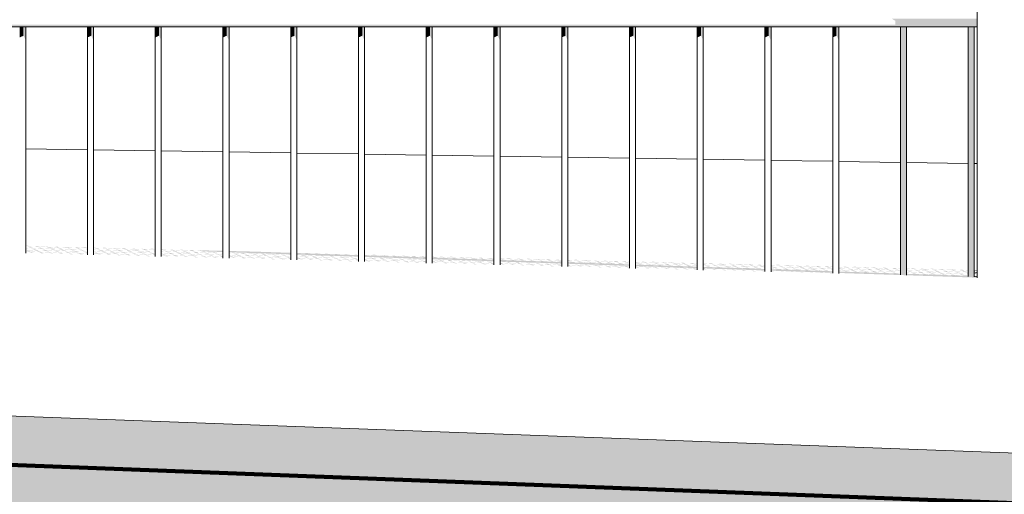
# Model space of a CAD drawing. Header units: metres. Extents: x -111 to -1, y -8 to 26.
# Tile 163 of 209: x -7.049 to -6.323, y -0.412 to -0.062. Entities that reach past the tile are written whole.
import ezdxf

# ---------------------------------------------------------------- set-up
doc = ezdxf.new("R2010")
doc.units = ezdxf.units.M
doc.header["$MEASUREMENT"] = 0
for name, color, linetype in [('40 Absturzsicherung', 7, 'Continuous'), ('60 Auffüllung gesamt', 7, 'Continuous'), ('60 Gelände 2D Übersicht', 7, 'Continuous'), ('94 Genehmigungsplanung Bemaßung', 7, 'Continuous')]:
    doc.layers.add(name, color=color, linetype=linetype)
doc.styles.add('ERSTELLTER_STIL_2', font='arial.ttf')
doc.dimstyles.new('ERSTELLTER_STIL__1', dxfattribs={"dimtxt": 0.25, "dimasz": 0.19, "dimexe": 0.18, "dimexo": 0.1, "dimgap": 0, "dimtad": 1, "dimtih": 1, "dimtoh": 1, "dimzin": 0, "dimdsep": 46, "dimtxsty": 'ERSTELLTER_STIL_2', "dimblk": 'ARROWHEAD_6', "dimblk1": 'ARROWHEAD_6', "dimblk2": 'ARROWHEAD_6', "dimcen": 0.09, "dimclrd": 7, "dimclre": 7, "dimclrt": 7, "dimazin": 0, "dimtfac": 1, "dimtdec": 4, "dimtmove": 0, "dimatfit": 3, "dimfxl": 1, "dimtolj": 1, "dimtzin": 0, "dimarcsym": 0})

# ---------------------------------------------------------------- blocks, each defined once
blk = doc.blocks.new('*D122', base_point=(-27236.13209, 0))
at = {"layer": '94 Genehmigungsplanung Bemaßung', "color": 7, "linetype": 'Continuous', "lineweight": 13}
for p, q in [((-17.34109, 9.38425), (-17.34109, 9.75925)), ((-2.34191, 9.38425), (-2.34191, 9.75925)), ((-17.24109, 9.67175), (-17.44109, 9.47175)), ((-2.44191, 9.47175), (-2.24191, 9.67175)), ((-17.34109, 9.57175), (-2.34191, 9.57175)), ((-2.34191, 9.57175), (-2.19191, 9.57175))]:
    blk.add_line(p, q, dxfattribs=at)
at = {"layer": '94 Genehmigungsplanung Bemaßung', "color": 7, "lineweight": 13, "insert": (-10.27049, 9.62175), "char_height": 0.25, "attachment_point": 7, "style": 'ERSTELLTER_STIL_2'}
blk.add_mtext('\\A1;{\\pql;\\fArial|b0|i0|c0|p0;\\W1.000000;15,00}', dxfattribs=at)
blk = doc.blocks.new('ARROWHEAD_6')
at = {"color": 0, "linetype": 'Continuous', "lineweight": 0}
for p, q in [((-0.5, -0.5), (0.5, 0.5)), ((0, 0), (-1, 0))]:
    blk.add_line(p, q, dxfattribs=at)

msp = doc.modelspace()

# ---------------------------------------------------------------- hatches: boundary and pattern name
at = {"layer": '40 Absturzsicherung', "linetype": 'Continuous', "lineweight": 0, "true_color": 0x000000}
for points in [[(-6.34269, -0.2522), (-6.3427, 0.57246), (-6.3427, -0.25165)], [(-6.40323, -0.06259), (-6.3427, -0.06259), (-6.3427, -0.06109), (-6.40583, -0.06109)], [(-6.3427, -0.06259), (-6.40323, -0.06259), (-6.40323, -0.06559), (-6.3427, -0.06559)], [(-7.82734, -0.06559), (-7.82734, -0.06709), (-6.3427, -0.06709), (-6.3427, -0.06559)], [(-7.04657, -0.06709), (-7.04936, -0.06709), (-7.04936, -0.07496), (-7.04657, -0.07368)], [(-7.04484, -0.06709), (-7.04657, -0.06709), (-7.04657, -0.07368), (-7.04484, -0.07704)], [(-6.99936, -0.07496), (-6.99657, -0.07368), (-6.99657, -0.06709), (-6.99936, -0.06709)], [(-6.99657, -0.06709), (-6.99657, -0.07368), (-6.99484, -0.07704), (-6.99484, -0.06709)], [(-6.94657, -0.06709), (-6.94936, -0.06709), (-6.94936, -0.07496), (-6.94657, -0.07368)], [(-6.94657, -0.07368), (-6.94484, -0.07704), (-6.94484, -0.06709), (-6.94657, -0.06709)], [(-6.89657, -0.06709), (-6.89936, -0.06709), (-6.89936, -0.07496), (-6.89657, -0.07368)], [(-6.89657, -0.06709), (-6.89657, -0.07368), (-6.89484, -0.07704), (-6.89484, -0.06709)], [(-6.84657, -0.06709), (-6.84936, -0.06709), (-6.84936, -0.07496), (-6.84657, -0.07368)], [(-6.84657, -0.06709), (-6.84657, -0.07368), (-6.84484, -0.07704), (-6.84484, -0.06709)], [(-6.79657, -0.06709), (-6.79936, -0.06709), (-6.79936, -0.07496), (-6.79657, -0.07368)], [(-6.79484, -0.06709), (-6.79657, -0.06709), (-6.79657, -0.07368), (-6.79484, -0.07704)], [(-6.74936, -0.06709), (-6.74936, -0.07496), (-6.74657, -0.07368), (-6.74657, -0.06709)], [(-6.74657, -0.06709), (-6.74657, -0.07368), (-6.74484, -0.07704), (-6.74484, -0.06709)], [(-6.69936, -0.06709), (-6.69936, -0.07496), (-6.69657, -0.07368), (-6.69657, -0.06709)], [(-6.69484, -0.06709), (-6.69657, -0.06709), (-6.69657, -0.07368), (-6.69484, -0.07704)], [(-6.64657, -0.06709), (-6.64936, -0.06709), (-6.64936, -0.07496), (-6.64657, -0.07368)], [(-6.64484, -0.06709), (-6.64657, -0.06709), (-6.64657, -0.07368), (-6.64484, -0.07704)], [(-6.59657, -0.06709), (-6.59936, -0.06709), (-6.59936, -0.07496), (-6.59657, -0.07368)], [(-6.59484, -0.06709), (-6.59657, -0.06709), (-6.59657, -0.07368), (-6.59484, -0.07704)], [(-6.54936, -0.06709), (-6.54936, -0.07496), (-6.54657, -0.07368), (-6.54657, -0.06709)], [(-6.54484, -0.06709), (-6.54657, -0.06709), (-6.54657, -0.07368), (-6.54484, -0.07704)], [(-6.49657, -0.06709), (-6.49936, -0.06709), (-6.49936, -0.07496), (-6.49657, -0.07368)], [(-6.49484, -0.06709), (-6.49657, -0.06709), (-6.49657, -0.07368), (-6.49484, -0.07704)], [(-6.44657, -0.06709), (-6.44936, -0.06709), (-6.44936, -0.07496), (-6.44657, -0.07368)], [(-6.44484, -0.06709), (-6.44657, -0.06709), (-6.44657, -0.07368), (-6.44484, -0.07704)], [(-6.39657, -0.06709), (-6.39936, -0.06709), (-6.39936, -0.25018), (-6.39657, -0.25026)], [(-6.39657, -0.25026), (-6.39484, -0.25028), (-6.39484, -0.06709), (-6.39657, -0.06709)], [(-6.34936, -0.25142), (-6.34657, -0.2515), (-6.34657, -0.06709), (-6.34936, -0.06709)], [(-6.34484, -0.06709), (-6.34657, -0.06709), (-6.34657, -0.2515), (-6.34484, -0.25152)]]:
    msp.add_hatch(color=18, dxfattribs=at).paths.add_polyline_path(points)
at = {"layer": '60 Auffüllung gesamt', "linetype": 'Continuous', "lineweight": 18, "true_color": 0xffa8a8}
h = msp.add_hatch(dxfattribs=at)
h.set_pattern_fill('Boden__gewachsen_0001', color=21, style=0, pattern_type=2)
h.set_pattern_definition([(45, (-27236.1321, 0), (-0.2121320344, 0.2121320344), []), (45, (-27236.2028, 0.0707), (-0.424264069, 0.424264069), []), (45, (-27236.2735, 0.1414), (-0.424264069, 0.424264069), []), (135, (-27236.34423, 0.21213), (0.07071067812, 0.07071067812), [0.3, -0.3])])
h.paths.add_polyline_path([(-111.24357, -1.57011), (-104.7799, -1.5203), (-101.31768, -1.52609), (-81.13487, -1.68587), (-78.0305, -1.69231), (-73.09244, -1.29729), (-53.27611, -1.46265), (-37.93929, -1.20314), (-33.92505, -1.57994), (-30.57583, -1.539), (-30.52972, -1.53984), (-18.28291, -1.49433), (-18.17565, -1.49625), (-18.06839, -1.4982), (-17.96123, -1.50016), (-17.85431, -1.50214), (-17.74775, -1.50414), (-10.34333, -1.38075), (-2.34802, -1.24921), (-2.34802, -2.5), (-2.34191, -2.5), (-2.34191, -0.52415), (-2.7288, -0.51455), (-3.17547, -0.498), (-3.1746, -0.4985), (-3.1746, -0.5015), (-3.1772, -0.503), (-3.1798, -0.5015), (-3.1798, -0.4985), (-3.17872, -0.49788), (-3.18723, -0.49756), (-3.1856, -0.4985), (-3.1856, -0.5015), (-3.1882, -0.503), (-3.1908, -0.5015), (-3.1908, -0.4985), (-3.18906, -0.49749), (-16.61655, 0), (-17.18371, 0), (-17.23666, -0.00037), (-60.0718, -0.00885), (-60.91338, 0), (-63.38529, 0), (-64.41347, -0.00889), (-107.71378, -0.02367), (-108.63913, -0.02371), (-108.90479, -0.06194), (-111.24357, -0.84382)])
h.paths.add_polyline_path([(-10.9964, -0.56071), (-10.9938, -0.55921), (-10.9912, -0.56071), (-10.9912, -0.56371), (-10.9938, -0.56521), (-10.9964, -0.56371)], flags=0)
h.paths.add_polyline_path([(-10.9938, -0.76521), (-10.9964, -0.76371), (-10.9964, -0.76071), (-10.9938, -0.75921), (-10.9912, -0.76071), (-10.9912, -0.76371)], flags=0)
h.paths.add_polyline_path([(-10.9964, -0.36371), (-10.9964, -0.36071), (-10.9938, -0.35921), (-10.9912, -0.36071), (-10.9912, -0.36371), (-10.9938, -0.36521)], flags=0)
h.paths.add_polyline_path([(-10.9828, -0.56521), (-10.9854, -0.56371), (-10.9854, -0.56071), (-10.9828, -0.55921), (-10.9802, -0.56071), (-10.9802, -0.56371)], flags=0)
h.paths.add_polyline_path([(-10.9854, -0.36071), (-10.9828, -0.35921), (-10.9802, -0.36071), (-10.9802, -0.36371), (-10.9828, -0.36521), (-10.9854, -0.36371)], flags=0)
h.paths.add_polyline_path([(-10.9854, -0.76071), (-10.9828, -0.75921), (-10.9802, -0.76071), (-10.9802, -0.76371), (-10.9828, -0.76521), (-10.9854, -0.76371)], flags=0)
h.paths.add_polyline_path([(-3.1908, -1.0985), (-3.1882, -1.097), (-3.1856, -1.0985), (-3.1856, -1.1015), (-3.1882, -1.103), (-3.1908, -1.1015)], flags=0)
h.paths.add_polyline_path([(-3.1908, -0.7015), (-3.1908, -0.6985), (-3.1882, -0.697), (-3.1856, -0.6985), (-3.1856, -0.7015), (-3.1882, -0.703)], flags=0)
h.paths.add_polyline_path([(-3.1908, -0.8985), (-3.1882, -0.897), (-3.1856, -0.8985), (-3.1856, -0.9015), (-3.1882, -0.903), (-3.1908, -0.9015)], flags=0)
h.paths.add_polyline_path([(-3.1798, -0.7015), (-3.1798, -0.6985), (-3.1772, -0.697), (-3.1746, -0.6985), (-3.1746, -0.7015), (-3.1772, -0.703)], flags=0)
h.paths.add_polyline_path([(-3.1798, -1.1015), (-3.1798, -1.0985), (-3.1772, -1.097), (-3.1746, -1.0985), (-3.1746, -1.1015), (-3.1772, -1.103)], flags=0)
h.paths.add_polyline_path([(-3.1798, -0.8985), (-3.1772, -0.897), (-3.1746, -0.8985), (-3.1746, -0.9015), (-3.1772, -0.903), (-3.1798, -0.9015)], flags=0)
at = {"layer": '60 Auffüllung gesamt', "linetype": 'Continuous', "lineweight": 0, "true_color": 0x000000}
for points in [[(-7.04484, -0.22927), (-7.03294, -0.22956), (-6.99936, -0.2307), (-6.99936, -0.23064), (-7.02642, -0.22972), (-6.99936, -0.23039), (-6.99936, -0.23032), (-7.03356, -0.22948), (-7.03716, -0.22936), (-6.99936, -0.23029), (-6.99936, -0.23018), (-7.04484, -0.22864), (-7.04484, -0.2287), (-7.00169, -0.23016), (-7.0443, -0.22911), (-7.04484, -0.22909), (-7.04484, -0.22917), (-7.04368, -0.22919), (-7.04009, -0.22932), (-7.04484, -0.2292)], [(-7.04484, -0.22961), (-6.99936, -0.23116), (-6.99936, -0.2311), (-7.04484, -0.22955)], [(-7.04484, -0.23047), (-7.04484, -0.23055), (-7.04227, -0.23062), (-6.99936, -0.23208), (-6.99936, -0.23201), (-7.03574, -0.23078), (-6.99936, -0.23168), (-6.99936, -0.23151), (-7.00449, -0.23138), (-7.04484, -0.23001), (-7.04484, -0.23007), (-7.01101, -0.23122), (-7.04484, -0.23039), (-7.04484, -0.23045), (-7.00387, -0.23146), (-7.00027, -0.23159), (-7.04289, -0.23054)], [(-7.04484, -0.23099), (-6.99936, -0.23253), (-6.99936, -0.23247), (-7.04484, -0.23093)], [(-7.04484, -0.23177), (-7.04484, -0.23184), (-7.00245, -0.23289), (-6.99936, -0.23299), (-6.99936, -0.2329), (-7.00307, -0.2328), (-7.00667, -0.23268), (-6.99936, -0.23286), (-6.99936, -0.2328), (-7.01381, -0.23244), (-7.04484, -0.23139), (-7.04484, -0.23145), (-7.02034, -0.23228), (-7.04484, -0.23167), (-7.04484, -0.23174), (-7.01319, -0.23252), (-7.0096, -0.23264)], [(-7.04484, -0.2319), (-6.99936, -0.23345), (-6.99936, -0.23339), (-7.04484, -0.23184)], [(-7.04484, -0.2323), (-7.04484, -0.23236), (-6.99936, -0.23391), (-6.99936, -0.23385)], [(-6.99936, -0.22978), (-6.99936, -0.22972), (-7.00568, -0.22951), (-7.00844, -0.22945), (-7.00846, -0.22948)], [(-6.99484, -0.23043), (-6.99484, -0.2305), (-6.9838, -0.23077), (-6.94936, -0.23194), (-6.94936, -0.23188), (-6.97727, -0.23093), (-6.94936, -0.23162), (-6.94936, -0.23155), (-6.98442, -0.23069), (-6.98801, -0.23057), (-6.94936, -0.23152), (-6.94936, -0.23142), (-6.99484, -0.22988), (-6.99484, -0.22994), (-6.95254, -0.23138), (-6.99484, -0.23033), (-6.99484, -0.2304), (-6.99454, -0.23041), (-6.99095, -0.23053)], [(-6.99484, -0.23085), (-6.94936, -0.2324), (-6.94936, -0.23234), (-6.99484, -0.23079)], [(-6.99484, -0.23171), (-6.99484, -0.23179), (-6.99313, -0.23183), (-6.94936, -0.23332), (-6.94936, -0.23326), (-6.9866, -0.23199), (-6.94936, -0.23291), (-6.94936, -0.23274), (-6.95534, -0.23259), (-6.99484, -0.23125), (-6.99484, -0.23131), (-6.96187, -0.23243), (-6.99484, -0.23162), (-6.99484, -0.23169), (-6.95473, -0.23268), (-6.95113, -0.2328), (-6.99375, -0.23175)], [(-6.99484, -0.23223), (-6.94936, -0.23377), (-6.94936, -0.23371), (-6.99484, -0.23217)], [(-6.95929, -0.23066), (-6.95931, -0.23069), (-6.94936, -0.23103), (-6.94936, -0.23097), (-6.95654, -0.23072)], [(-6.94484, -0.23204), (-6.94484, -0.2321), (-6.89936, -0.23364), (-6.89936, -0.23358)], [(-6.94484, -0.23295), (-6.94484, -0.23302), (-6.94398, -0.23304), (-6.89936, -0.23456), (-6.89936, -0.2345), (-6.93746, -0.2332), (-6.89936, -0.23414), (-6.89936, -0.23398), (-6.9062, -0.23381), (-6.94484, -0.23249), (-6.94484, -0.23255), (-6.91273, -0.23365), (-6.94484, -0.23285), (-6.94484, -0.23292), (-6.90558, -0.23389), (-6.90199, -0.23401), (-6.9446, -0.23296)], [(-6.89484, -0.23343), (-6.84936, -0.23498), (-6.84936, -0.23387), (-6.87507, -0.233), (-6.89484, -0.23251)], [(-7.04484, -0.23313), (-7.01178, -0.23394), (-6.99936, -0.23437), (-6.99936, -0.23431), (-7.00525, -0.23411), (-6.99936, -0.23425), (-6.99936, -0.23418), (-7.0124, -0.23386), (-7.01599, -0.23374), (-6.99936, -0.23415), (-6.99936, -0.23408), (-7.02314, -0.2335), (-7.04484, -0.23276), (-7.04484, -0.23282), (-7.02967, -0.23334), (-7.04484, -0.23296), (-7.04484, -0.23303), (-7.02252, -0.23358), (-7.01893, -0.2337), (-7.04484, -0.23306)], [(-7.04484, -0.23328), (-6.99936, -0.23482), (-6.99936, -0.23476), (-7.04484, -0.23322)], [(-7.04484, -0.23374), (-7.00962, -0.23493), (-7.00298, -0.2351), (-7.04484, -0.23368)], [(-7.00949, -0.23494), (-6.99936, -0.23528), (-6.99936, -0.23522), (-7.00284, -0.2351)], [(-6.99484, -0.23301), (-6.99484, -0.23307), (-6.95331, -0.2341), (-6.94936, -0.23423), (-6.94936, -0.23413), (-6.95393, -0.23402), (-6.95752, -0.23389), (-6.94936, -0.2341), (-6.94936, -0.23403), (-6.96467, -0.23365), (-6.99484, -0.23263), (-6.99484, -0.23269), (-6.9712, -0.23349), (-6.99484, -0.23291), (-6.99484, -0.23297), (-6.96405, -0.23373), (-6.96046, -0.23386)], [(-6.99484, -0.23315), (-6.94936, -0.23469), (-6.94936, -0.23463), (-6.99484, -0.23308)], [(-6.99484, -0.2336), (-6.94936, -0.23515), (-6.94936, -0.23509), (-6.99484, -0.23354)], [(-6.99484, -0.23436), (-6.96264, -0.23516), (-6.94936, -0.23561), (-6.94936, -0.23555), (-6.95611, -0.23532), (-6.94936, -0.23548), (-6.94936, -0.23542), (-6.96326, -0.23507), (-6.96685, -0.23495), (-6.94936, -0.23538), (-6.94936, -0.23532), (-6.974, -0.23471), (-6.99484, -0.234), (-6.99484, -0.23406), (-6.98052, -0.23455), (-6.99484, -0.2342), (-6.99484, -0.23426), (-6.97338, -0.23479), (-6.96978, -0.23491), (-6.99484, -0.2343)], [(-6.99484, -0.23452), (-6.94936, -0.23607), (-6.94936, -0.236), (-6.99484, -0.23446)], [(-6.99484, -0.23498), (-6.95963, -0.23617), (-6.95299, -0.23634), (-6.99484, -0.23492)], [(-6.95283, -0.23635), (-6.95947, -0.23618), (-6.94936, -0.23652), (-6.94936, -0.23646)], [(-6.94484, -0.23341), (-6.94484, -0.23347), (-6.89936, -0.23502), (-6.89936, -0.23496)], [(-6.94484, -0.23424), (-6.94484, -0.23431), (-6.90417, -0.23531), (-6.89936, -0.23547), (-6.89936, -0.23536), (-6.90479, -0.23523), (-6.90838, -0.23511), (-6.89936, -0.23533), (-6.89936, -0.23526), (-6.91553, -0.23486), (-6.94484, -0.23387), (-6.94484, -0.23393), (-6.92205, -0.2347), (-6.94484, -0.23414), (-6.94484, -0.23421), (-6.91491, -0.23495), (-6.91131, -0.23507)], [(-6.89936, -0.23593), (-6.89936, -0.23587), (-6.94484, -0.23433), (-6.94484, -0.23439)], [(-6.94484, -0.23484), (-6.89936, -0.23639), (-6.89936, -0.23633), (-6.94484, -0.23478)], [(-6.94484, -0.2356), (-6.91349, -0.23637), (-6.89936, -0.23685), (-6.89936, -0.23679), (-6.90697, -0.23653), (-6.89936, -0.23672), (-6.89936, -0.23665), (-6.91411, -0.23629), (-6.91771, -0.23616), (-6.89936, -0.23662), (-6.89936, -0.23655), (-6.92485, -0.23592), (-6.94484, -0.23524), (-6.94484, -0.2353), (-6.93138, -0.23576), (-6.94484, -0.23543), (-6.94484, -0.2355), (-6.92424, -0.236), (-6.92064, -0.23613), (-6.94484, -0.23553)], [(-6.94484, -0.2357), (-6.94484, -0.23576), (-6.89936, -0.23731), (-6.89936, -0.23725)], [(-6.94484, -0.23616), (-6.94484, -0.23622), (-6.90962, -0.23742), (-6.90297, -0.23758)], [(-6.90284, -0.23759), (-6.90948, -0.23742), (-6.89936, -0.23777), (-6.89936, -0.2377)], [(-6.84936, -0.2358), (-6.84936, -0.23574), (-6.88831, -0.23441), (-6.84936, -0.23538), (-6.84936, -0.23528), (-6.84991, -0.23526), (-6.84936, -0.23528), (-6.84936, -0.23521), (-6.85706, -0.23502), (-6.89484, -0.23373), (-6.89484, -0.2338), (-6.86358, -0.23486), (-6.89484, -0.23409), (-6.89484, -0.23415), (-6.85644, -0.2351), (-6.85284, -0.23522), (-6.89484, -0.23419), (-6.89484, -0.23425)], [(-6.89484, -0.23465), (-6.89484, -0.23471), (-6.84936, -0.23626), (-6.84936, -0.2362)], [(-6.89484, -0.23547), (-6.89484, -0.23554), (-6.85503, -0.23652), (-6.84936, -0.23672), (-6.84936, -0.2366), (-6.85564, -0.23644), (-6.85924, -0.23632), (-6.84936, -0.23656), (-6.84936, -0.2365), (-6.86638, -0.23608), (-6.89484, -0.23511), (-6.89484, -0.23517), (-6.87291, -0.23592), (-6.89484, -0.23537), (-6.89484, -0.23544), (-6.86577, -0.23616), (-6.86217, -0.23628)], [(-6.89484, -0.23563), (-6.84936, -0.23717), (-6.84936, -0.23711), (-6.89484, -0.23557)], [(-6.89484, -0.23603), (-6.89484, -0.23609), (-6.84936, -0.23763), (-6.84936, -0.23757)], [(-6.89484, -0.23676), (-6.89484, -0.23683), (-6.86435, -0.23758), (-6.84936, -0.23809), (-6.84936, -0.23803), (-6.85782, -0.23774), (-6.84936, -0.23795), (-6.84936, -0.23788), (-6.86497, -0.2375), (-6.86856, -0.23738), (-6.84936, -0.23785), (-6.84936, -0.23778), (-6.87571, -0.23713), (-6.89484, -0.23648), (-6.89484, -0.23654), (-6.88224, -0.23697), (-6.89484, -0.23666), (-6.89484, -0.23673), (-6.87509, -0.23722), (-6.8715, -0.23734)], [(-6.84936, -0.23855), (-6.84936, -0.23849), (-6.89484, -0.23694), (-6.89484, -0.237)], [(-6.89484, -0.2374), (-6.89484, -0.23746), (-6.85962, -0.23866), (-6.85298, -0.23882)], [(-6.84936, -0.23901), (-6.84936, -0.23895), (-6.85285, -0.23883), (-6.85949, -0.23866)], [(-6.79936, -0.23544), (-6.79936, -0.23538), (-6.84212, -0.23393), (-6.84484, -0.23387), (-6.84484, -0.2339)], [(-6.84484, -0.23542), (-6.84484, -0.23549), (-6.79936, -0.23704), (-6.79936, -0.23698), (-6.83917, -0.23563), (-6.80687, -0.23642), (-6.79936, -0.23668), (-6.79936, -0.23554), (-6.80275, -0.23545), (-6.84484, -0.23402), (-6.84484, -0.23513), (-6.82476, -0.23582), (-6.84484, -0.23532), (-6.84484, -0.23539), (-6.81761, -0.23606), (-6.81402, -0.23618)], [(-6.79936, -0.2375), (-6.79936, -0.23744), (-6.84484, -0.23589), (-6.84484, -0.23595)], [(-6.84484, -0.23671), (-6.84484, -0.23677), (-6.80588, -0.23774), (-6.79936, -0.23796), (-6.79936, -0.23783), (-6.8065, -0.23765), (-6.8101, -0.23753), (-6.79936, -0.2378), (-6.79936, -0.23773), (-6.81724, -0.23729), (-6.84484, -0.23635), (-6.84484, -0.23641), (-6.82377, -0.23713), (-6.84484, -0.23661), (-6.84484, -0.23667), (-6.81662, -0.23737), (-6.81303, -0.23749)], [(-6.84484, -0.23681), (-6.84484, -0.23687), (-6.79936, -0.23842), (-6.79936, -0.23835)], [(-6.84484, -0.23733), (-6.79936, -0.23887), (-6.79936, -0.23881), (-6.84484, -0.23727)], [(-6.84484, -0.23806), (-6.81521, -0.23879), (-6.79936, -0.23933), (-6.79936, -0.23927), (-6.80868, -0.23895), (-6.79936, -0.23918), (-6.79936, -0.23912), (-6.81583, -0.23871), (-6.81942, -0.23859), (-6.79936, -0.23908), (-6.79936, -0.23902), (-6.82657, -0.23835), (-6.84484, -0.23772), (-6.84484, -0.23779), (-6.83309, -0.23818), (-6.84484, -0.2379), (-6.84484, -0.23796), (-6.82595, -0.23843), (-6.82235, -0.23855), (-6.84484, -0.238)], [(-6.84484, -0.23824), (-6.79936, -0.23979), (-6.79936, -0.23973), (-6.84484, -0.23818)], [(-6.84484, -0.2387), (-6.80961, -0.2399), (-6.80297, -0.24006), (-6.84484, -0.23864)], [(-6.79484, -0.2351), (-6.79484, -0.23514), (-6.74936, -0.23668), (-6.74936, -0.23662), (-6.79298, -0.23514)], [(-6.79484, -0.23683), (-6.74936, -0.23838), (-6.74936, -0.23727), (-6.78487, -0.23606), (-6.7711, -0.2364), (-6.74936, -0.23714), (-6.74936, -0.23708), (-6.76457, -0.23656), (-6.74936, -0.23694), (-6.74936, -0.23687), (-6.77172, -0.23632), (-6.77531, -0.2362), (-6.74936, -0.23684), (-6.74936, -0.23677), (-6.78246, -0.23596), (-6.79484, -0.23553), (-6.79484, -0.2356), (-6.78898, -0.23579), (-6.79484, -0.23565), (-6.79484, -0.23572), (-6.78184, -0.23604), (-6.77824, -0.23616), (-6.79201, -0.23582), (-6.79484, -0.23572)], [(-6.79484, -0.23719), (-6.74936, -0.23874), (-6.74936, -0.23868), (-6.79484, -0.23713)], [(-6.79484, -0.23801), (-6.75674, -0.23895), (-6.74936, -0.2392), (-6.74936, -0.23914), (-6.75021, -0.23911), (-6.74936, -0.23913), (-6.74936, -0.23906), (-6.75736, -0.23887), (-6.76095, -0.23874), (-6.74936, -0.23903), (-6.74936, -0.23896), (-6.7681, -0.2385), (-6.79484, -0.23759), (-6.79484, -0.23765), (-6.77463, -0.23834), (-6.79484, -0.23784), (-6.79484, -0.23791), (-6.76748, -0.23858), (-6.76388, -0.2387), (-6.79484, -0.23794)], [(-6.79484, -0.23811), (-6.74936, -0.23966), (-6.74936, -0.2396), (-6.79484, -0.23805)], [(-6.79484, -0.23851), (-6.79484, -0.23857), (-6.74936, -0.24011), (-6.74936, -0.24005)], [(-6.79484, -0.2393), (-6.76607, -0.24001), (-6.74936, -0.24057), (-6.74936, -0.24051), (-6.75954, -0.24017), (-6.74936, -0.24042), (-6.74936, -0.24035), (-6.76668, -0.23992), (-6.77028, -0.2398), (-6.74936, -0.24032), (-6.74936, -0.24025), (-6.77742, -0.23956), (-6.79484, -0.23897), (-6.79484, -0.23903), (-6.78395, -0.2394), (-6.79484, -0.23913), (-6.79484, -0.2392), (-6.77681, -0.23964), (-6.77321, -0.23976), (-6.79484, -0.23923)], [(-6.79484, -0.23942), (-6.79484, -0.23949), (-6.74936, -0.24103), (-6.74936, -0.24097)], [(-6.74484, -0.23638), (-6.69936, -0.23792), (-6.69936, -0.23786), (-6.74384, -0.23635), (-6.74484, -0.23633)], [(-6.74484, -0.23698), (-6.74484, -0.23705), (-6.72196, -0.23761), (-6.69936, -0.23838), (-6.69936, -0.23832), (-6.71543, -0.23778), (-6.69936, -0.23817), (-6.69936, -0.23811), (-6.72257, -0.23753), (-6.72617, -0.23741), (-6.69936, -0.23807), (-6.69936, -0.23801), (-6.73331, -0.23717), (-6.74484, -0.23678), (-6.74484, -0.23684), (-6.73984, -0.23701), (-6.74484, -0.23688), (-6.74484, -0.23695), (-6.7327, -0.23725), (-6.7291, -0.23737)], [(-6.69936, -0.23884), (-6.69936, -0.23878), (-6.74484, -0.23723), (-6.74484, -0.23729)], [(-6.74484, -0.23742), (-6.74484, -0.23853), (-6.69936, -0.24008), (-6.69936, -0.23897)], [(-6.74484, -0.23917), (-6.74484, -0.23924), (-6.7076, -0.24016), (-6.69936, -0.24044), (-6.69936, -0.24038), (-6.70107, -0.24032), (-6.69936, -0.24036), (-6.69936, -0.2403), (-6.70821, -0.24008), (-6.71181, -0.23996), (-6.69936, -0.24026), (-6.69936, -0.2402), (-6.71896, -0.23971), (-6.74484, -0.23883), (-6.74484, -0.23889), (-6.72548, -0.23955), (-6.74484, -0.23907), (-6.74484, -0.23914), (-6.71834, -0.23979), (-6.71474, -0.23992)], [(-6.69936, -0.2409), (-6.69936, -0.24084), (-6.74484, -0.23929), (-6.74484, -0.23935)], [(-6.74484, -0.23975), (-6.74484, -0.23981), (-6.69936, -0.24136), (-6.69936, -0.2413)], [(-6.69484, -0.23762), (-6.64936, -0.23917), (-6.64936, -0.2391), (-6.6947, -0.23756), (-6.69484, -0.23756)], [(-6.69484, -0.23822), (-6.69484, -0.23828), (-6.67281, -0.23883), (-6.64936, -0.23962), (-6.64936, -0.23956), (-6.66628, -0.23899), (-6.64936, -0.23941), (-6.64936, -0.23934), (-6.67343, -0.23874), (-6.67703, -0.23862), (-6.64936, -0.23931), (-6.64936, -0.23924), (-6.68417, -0.23838), (-6.69484, -0.23802), (-6.69484, -0.23808), (-6.6907, -0.23822), (-6.69484, -0.23812), (-6.69484, -0.23818), (-6.68355, -0.23846), (-6.67996, -0.23858)], [(-6.64936, -0.24008), (-6.64936, -0.24002), (-6.69484, -0.23848), (-6.69484, -0.23854)], [(-6.69484, -0.24047), (-6.66877, -0.24112), (-6.64936, -0.24178), (-6.64936, -0.24063), (-6.65391, -0.24051), (-6.65751, -0.24039), (-6.64936, -0.24059), (-6.64936, -0.24048), (-6.69484, -0.23893), (-6.69484, -0.23899), (-6.65088, -0.24049), (-6.66465, -0.24015), (-6.69484, -0.23912), (-6.69484, -0.24023), (-6.68666, -0.24051), (-6.69484, -0.24031), (-6.69484, -0.24037), (-6.67951, -0.24075), (-6.67591, -0.24087), (-6.69484, -0.24041)], [(-6.59936, -0.24041), (-6.59936, -0.24035), (-6.64484, -0.2388), (-6.64484, -0.23886)], [(-6.64484, -0.23945), (-6.64484, -0.23952), (-6.62367, -0.24004), (-6.59936, -0.24087), (-6.59936, -0.2408), (-6.61714, -0.2402), (-6.59936, -0.24064), (-6.59936, -0.24057), (-6.62429, -0.23996), (-6.62788, -0.23983), (-6.59936, -0.24054), (-6.59936, -0.24047), (-6.63503, -0.23959), (-6.64484, -0.23926), (-6.64484, -0.23932), (-6.64156, -0.23943), (-6.64484, -0.23935), (-6.64484, -0.23942), (-6.63441, -0.23967), (-6.63081, -0.2398)], [(-6.64484, -0.23978), (-6.59936, -0.24132), (-6.59936, -0.24126), (-6.64484, -0.23972)], [(-6.80296, -0.24006), (-6.80958, -0.2399), (-6.79936, -0.24025), (-6.79936, -0.24019)], [(-6.79484, -0.23994), (-6.75962, -0.24114), (-6.75298, -0.24131), (-6.79484, -0.23988)], [(-6.74936, -0.24149), (-6.74936, -0.24143), (-6.75284, -0.24131), (-6.75948, -0.24115)], [(-6.74484, -0.24053), (-6.71692, -0.24122), (-6.69936, -0.24181), (-6.69936, -0.24175), (-6.7104, -0.24138), (-6.69936, -0.24165), (-6.69936, -0.24158), (-6.71754, -0.24114), (-6.72114, -0.24101), (-6.69936, -0.24155), (-6.69936, -0.24148), (-6.72828, -0.24077), (-6.74484, -0.24021), (-6.74484, -0.24027), (-6.73481, -0.24061), (-6.74484, -0.24036), (-6.74484, -0.24043), (-6.72766, -0.24085), (-6.72407, -0.24097), (-6.74484, -0.24046)], [(-6.69936, -0.24227), (-6.69936, -0.24221), (-6.74484, -0.24067), (-6.74484, -0.24073)], [(-6.74484, -0.24112), (-6.74484, -0.24118), (-6.70963, -0.24238), (-6.70299, -0.24255)], [(-6.70283, -0.24255), (-6.70947, -0.24239), (-6.69936, -0.24273), (-6.69936, -0.24267)], [(-6.64936, -0.24214), (-6.64936, -0.24208), (-6.69484, -0.24053), (-6.69484, -0.24059)], [(-6.69484, -0.24105), (-6.64936, -0.2426), (-6.64936, -0.24254), (-6.69484, -0.24099)], [(-6.69484, -0.2417), (-6.69484, -0.24176), (-6.66778, -0.24243), (-6.64936, -0.24306), (-6.64936, -0.24299), (-6.66125, -0.24259), (-6.64936, -0.24288), (-6.64936, -0.24282), (-6.6684, -0.24235), (-6.67199, -0.24223), (-6.64936, -0.24278), (-6.64936, -0.24272), (-6.67914, -0.24198), (-6.69484, -0.24145), (-6.69484, -0.24151), (-6.68567, -0.24182), (-6.69484, -0.2416), (-6.69484, -0.24166), (-6.67852, -0.24206), (-6.67493, -0.24219)], [(-6.69484, -0.24197), (-6.64936, -0.24351), (-6.64936, -0.24345), (-6.69484, -0.24191)], [(-6.69484, -0.24243), (-6.65961, -0.24362), (-6.65297, -0.24379), (-6.69484, -0.24237)], [(-6.65284, -0.24379), (-6.65948, -0.24363), (-6.64936, -0.24397), (-6.64936, -0.24391)], [(-6.64484, -0.2408), (-6.633, -0.2411), (-6.59936, -0.24224), (-6.59936, -0.24218), (-6.62647, -0.24126), (-6.59936, -0.24193), (-6.59936, -0.24186), (-6.63361, -0.24101), (-6.63721, -0.24089), (-6.59936, -0.24183), (-6.59936, -0.24172), (-6.64484, -0.24017), (-6.64484, -0.24024), (-6.60174, -0.2417), (-6.64435, -0.24065), (-6.64484, -0.24063), (-6.64484, -0.2407), (-6.64374, -0.24073), (-6.64014, -0.24085), (-6.64484, -0.24074)], [(-6.59936, -0.24348), (-6.59936, -0.24237), (-6.64484, -0.24082), (-6.64484, -0.24193)], [(-6.59936, -0.24384), (-6.59936, -0.24378), (-6.64484, -0.24223), (-6.64484, -0.24229)], [(-6.64484, -0.243), (-6.61864, -0.24364), (-6.59936, -0.2443), (-6.59936, -0.24424), (-6.61211, -0.2438), (-6.59936, -0.24412), (-6.59936, -0.24405), (-6.61926, -0.24356), (-6.62285, -0.24344), (-6.59936, -0.24402), (-6.59936, -0.24395), (-6.63, -0.24319), (-6.64484, -0.24269), (-6.64484, -0.24275), (-6.63652, -0.24303), (-6.64484, -0.24283), (-6.64484, -0.2429), (-6.62938, -0.24328), (-6.62578, -0.2434), (-6.64484, -0.24293)], [(-6.64484, -0.24315), (-6.64484, -0.24321), (-6.59936, -0.24475), (-6.59936, -0.24469)], [(-6.64484, -0.24361), (-6.64484, -0.24367), (-6.60962, -0.24486), (-6.60298, -0.24503)], [(-6.60282, -0.24503), (-6.60946, -0.24487), (-6.59936, -0.24521), (-6.59936, -0.24515)], [(-6.59484, -0.24004), (-6.59484, -0.2401), (-6.54936, -0.24165), (-6.54936, -0.24159)], [(-6.59484, -0.24068), (-6.59484, -0.24075), (-6.57453, -0.24125), (-6.54936, -0.24211), (-6.54936, -0.24205), (-6.568, -0.24141), (-6.54936, -0.24187), (-6.54936, -0.24181), (-6.57514, -0.24117), (-6.57874, -0.24105), (-6.54936, -0.24177), (-6.54936, -0.24171), (-6.58589, -0.2408), (-6.59484, -0.2405), (-6.59484, -0.24056), (-6.59241, -0.24064), (-6.59484, -0.24058), (-6.59484, -0.24065), (-6.58527, -0.24089), (-6.58167, -0.24101)], [(-6.59484, -0.24096), (-6.59484, -0.24102), (-6.54936, -0.24256), (-6.54936, -0.2425)], [(-6.59484, -0.24204), (-6.58385, -0.24231), (-6.54936, -0.24348), (-6.54936, -0.24342), (-6.57733, -0.24247), (-6.54936, -0.24316), (-6.54936, -0.24309), (-6.58447, -0.24223), (-6.58807, -0.2421), (-6.54936, -0.24306), (-6.54936, -0.24296), (-6.59484, -0.24142), (-6.59484, -0.24148), (-6.5526, -0.24291), (-6.59484, -0.24187), (-6.59484, -0.24194), (-6.59459, -0.24194), (-6.591, -0.24207), (-6.59484, -0.24197)], [(-6.59484, -0.24239), (-6.54936, -0.24394), (-6.54936, -0.24388), (-6.59484, -0.24233)], [(-6.59484, -0.24363), (-6.54936, -0.24518), (-6.54936, -0.24407), (-6.59484, -0.24252)], [(-6.59484, -0.24416), (-6.59484, -0.24423), (-6.56949, -0.24485), (-6.54936, -0.24554), (-6.54936, -0.24548), (-6.56297, -0.24501), (-6.54936, -0.24535), (-6.54936, -0.24528), (-6.57011, -0.24477), (-6.57371, -0.24465), (-6.54936, -0.24525), (-6.54936, -0.24518), (-6.58085, -0.24441), (-6.59484, -0.24393), (-6.59484, -0.24399), (-6.58738, -0.24425), (-6.59484, -0.24406), (-6.59484, -0.24413), (-6.58024, -0.24449), (-6.57664, -0.24461)], [(-6.54936, -0.246), (-6.54936, -0.24594), (-6.59484, -0.24439), (-6.59484, -0.24445)], [(-6.59484, -0.24485), (-6.59484, -0.24491), (-6.55963, -0.24611), (-6.55299, -0.24627)], [(-6.55283, -0.24628), (-6.55947, -0.24611), (-6.54936, -0.24645), (-6.54936, -0.24639)], [(-6.55002, -0.24114), (-6.55004, -0.24117), (-6.54936, -0.24119), (-6.54936, -0.24116)], [(-6.54484, -0.24128), (-6.54484, -0.24134), (-6.49936, -0.24289), (-6.49936, -0.24283)], [(-6.54484, -0.24198), (-6.52538, -0.24246), (-6.49936, -0.24335), (-6.49936, -0.24329), (-6.51886, -0.24262), (-6.49936, -0.24311), (-6.49936, -0.24304), (-6.526, -0.24238), (-6.5296, -0.24226), (-6.49936, -0.24301), (-6.49936, -0.24294), (-6.53674, -0.24202), (-6.54484, -0.24174), (-6.54484, -0.2418), (-6.54327, -0.24186), (-6.54484, -0.24182), (-6.54484, -0.24188), (-6.53612, -0.2421), (-6.53253, -0.24222), (-6.54484, -0.24192)], [(-6.49936, -0.24381), (-6.49936, -0.24375), (-6.54484, -0.2422), (-6.54484, -0.24226)], [(-6.54484, -0.2432), (-6.54484, -0.24327), (-6.53471, -0.24352), (-6.49936, -0.24472), (-6.49936, -0.24466), (-6.52818, -0.24368), (-6.49936, -0.24439), (-6.49936, -0.24433), (-6.53533, -0.24344), (-6.53892, -0.24332), (-6.49936, -0.24429), (-6.49936, -0.2442), (-6.54484, -0.24266), (-6.54484, -0.24272), (-6.50345, -0.24413), (-6.54484, -0.2431), (-6.54484, -0.24318), (-6.54186, -0.24328)], [(-6.54484, -0.24363), (-6.49936, -0.24518), (-6.49936, -0.24512), (-6.54484, -0.24357)], [(-6.54484, -0.24563), (-6.54484, -0.24569), (-6.49936, -0.24724), (-6.49936, -0.24718)], [(-6.54484, -0.24615), (-6.50962, -0.24735), (-6.50297, -0.24751), (-6.54484, -0.24609)], [(-6.49936, -0.24243), (-6.49936, -0.24239), (-6.50088, -0.24235), (-6.5009, -0.24238)], [(-6.49484, -0.24259), (-6.44936, -0.24413), (-6.44936, -0.24407), (-6.49484, -0.24252)], [(-6.49484, -0.24315), (-6.49484, -0.24322), (-6.47624, -0.24368), (-6.44936, -0.24459), (-6.44936, -0.24453), (-6.46971, -0.24384), (-6.44936, -0.24434), (-6.44936, -0.24427), (-6.47686, -0.24359), (-6.48045, -0.24347), (-6.44936, -0.24424), (-6.44936, -0.24417), (-6.4876, -0.24323), (-6.49484, -0.24298), (-6.49484, -0.24304), (-6.49413, -0.24307), (-6.49484, -0.24305), (-6.49484, -0.24312), (-6.48698, -0.24331), (-6.48339, -0.24343)], [(-6.44936, -0.24505), (-6.44936, -0.24499), (-6.49484, -0.24344), (-6.49484, -0.2435)], [(-6.49484, -0.2445), (-6.48557, -0.24473), (-6.44936, -0.24596), (-6.44936, -0.2459), (-6.47904, -0.24489), (-6.44936, -0.24563), (-6.44936, -0.24556), (-6.48618, -0.24465), (-6.48978, -0.24453), (-6.44936, -0.24553), (-6.44936, -0.24544), (-6.49484, -0.2439), (-6.49484, -0.24396), (-6.45431, -0.24534), (-6.49484, -0.24434), (-6.49484, -0.24442), (-6.49271, -0.24449), (-6.49484, -0.24444)], [(-6.44936, -0.24642), (-6.44936, -0.24636), (-6.49484, -0.24482), (-6.49484, -0.24488)], [(-6.49484, -0.24573), (-6.49484, -0.24579), (-6.44936, -0.24734), (-6.44936, -0.24728), (-6.48837, -0.24595), (-6.44936, -0.24691), (-6.44936, -0.24682), (-6.44996, -0.2468), (-6.44936, -0.24681), (-6.44936, -0.24675), (-6.45711, -0.24656), (-6.49484, -0.24527), (-6.49484, -0.24533), (-6.46364, -0.24639), (-6.49484, -0.24562), (-6.49484, -0.24569), (-6.45649, -0.24664), (-6.4529, -0.24676)], [(-6.49484, -0.24703), (-6.44936, -0.24857), (-6.44936, -0.24747), (-6.49484, -0.24592)], [(-6.44936, -0.24367), (-6.44936, -0.24362), (-6.45173, -0.24357), (-6.45175, -0.24359)], [(-6.39936, -0.24537), (-6.39936, -0.24531), (-6.44484, -0.24377), (-6.44484, -0.24383)], [(-6.44484, -0.24445), (-6.4271, -0.24489), (-6.39936, -0.24583), (-6.39936, -0.24577), (-6.42057, -0.24505), (-6.39936, -0.24557), (-6.39936, -0.24551), (-6.42772, -0.24481), (-6.43131, -0.24468), (-6.39936, -0.24547), (-6.39936, -0.24541), (-6.43846, -0.24444), (-6.44484, -0.24422), (-6.44484, -0.24435), (-6.43784, -0.24452), (-6.43424, -0.24464), (-6.44484, -0.24438)], [(-6.44484, -0.24474), (-6.39936, -0.24629), (-6.39936, -0.24623), (-6.44484, -0.24468)], [(-6.44484, -0.24567), (-6.44484, -0.24574), (-6.43642, -0.24595), (-6.39936, -0.2472), (-6.39936, -0.24714), (-6.4299, -0.24611), (-6.39936, -0.24686), (-6.39936, -0.24679), (-6.43704, -0.24586), (-6.44064, -0.24574), (-6.39936, -0.24676), (-6.39936, -0.24669), (-6.44484, -0.24514), (-6.44484, -0.2452), (-6.40517, -0.24655), (-6.44484, -0.24557), (-6.44484, -0.24566), (-6.44357, -0.2457)], [(-6.44484, -0.24606), (-6.44484, -0.24612), (-6.39936, -0.24766), (-6.39936, -0.2476)], [(-6.44484, -0.24696), (-6.44484, -0.24703), (-6.39936, -0.24858), (-6.39936, -0.24852), (-6.43922, -0.24716), (-6.39936, -0.24815), (-6.39936, -0.24806), (-6.40082, -0.24801), (-6.39936, -0.24805), (-6.39936, -0.24798), (-6.40797, -0.24777), (-6.44484, -0.24651), (-6.44484, -0.24658), (-6.41449, -0.24761), (-6.44484, -0.24686), (-6.44484, -0.24692), (-6.40735, -0.24785), (-6.40375, -0.24797)], [(-6.39936, -0.24491), (-6.39936, -0.24485), (-6.39984, -0.24484), (-6.40259, -0.24478), (-6.40261, -0.2448)], [(-6.39484, -0.24507), (-6.34936, -0.24661), (-6.34936, -0.24655), (-6.39484, -0.24501)], [(-6.39484, -0.24562), (-6.39484, -0.24568), (-6.37796, -0.2461), (-6.34936, -0.24707), (-6.34936, -0.24701), (-6.37143, -0.24626), (-6.34936, -0.24681), (-6.34936, -0.24674), (-6.37857, -0.24602), (-6.38217, -0.2459), (-6.34936, -0.2467), (-6.34936, -0.24664), (-6.38931, -0.24565), (-6.39484, -0.24547), (-6.39484, -0.24558), (-6.3887, -0.24573), (-6.3851, -0.24586)], [(-6.39484, -0.24592), (-6.39484, -0.24598), (-6.34936, -0.24753), (-6.34936, -0.24747)], [(-6.39484, -0.24697), (-6.38728, -0.24716), (-6.34936, -0.24845), (-6.34936, -0.24839), (-6.38075, -0.24732), (-6.34936, -0.24809), (-6.34936, -0.24803), (-6.3879, -0.24708), (-6.39149, -0.24695), (-6.34936, -0.24799), (-6.34936, -0.24793), (-6.3495, -0.24792), (-6.39484, -0.24638), (-6.39484, -0.24644), (-6.35602, -0.24776), (-6.39484, -0.2468), (-6.39484, -0.2469), (-6.39443, -0.24691), (-6.39484, -0.2469)], [(-6.35347, -0.24602), (-6.34936, -0.24616), (-6.34936, -0.24609), (-6.3507, -0.24605), (-6.35345, -0.24599)], [(-6.34484, -0.24625), (-6.34484, -0.24631), (-6.3427, -0.24638), (-6.3427, -0.24632)], [(-6.34484, -0.24682), (-6.3427, -0.24687), (-6.3427, -0.24678), (-6.34484, -0.24671)], [(-6.34484, -0.24685), (-6.34484, -0.24692), (-6.3427, -0.24697), (-6.3427, -0.2469)], [(-6.49936, -0.2477), (-6.49936, -0.24763), (-6.50284, -0.24752), (-6.50948, -0.24735)], [(-6.49484, -0.24739), (-6.45962, -0.24859), (-6.45298, -0.24875), (-6.49484, -0.24733)], [(-6.44936, -0.24894), (-6.44936, -0.24888), (-6.45282, -0.24876), (-6.45947, -0.24859)], [(-6.44484, -0.24743), (-6.44484, -0.24749), (-6.39936, -0.24904), (-6.39936, -0.24898)], [(-6.44484, -0.24873), (-6.42013, -0.24957), (-6.39936, -0.25008), (-6.39936, -0.24917), (-6.44484, -0.24762)], [(-6.39936, -0.25009), (-6.41997, -0.24957), (-6.34269, -0.2522), (-6.3427, -0.25155), (-6.3427, -0.2515), (-6.34484, -0.25144), (-6.34484, -0.25152), (-6.34657, -0.2515), (-6.34936, -0.25142), (-6.34936, -0.25133), (-6.39484, -0.2502), (-6.39484, -0.25028), (-6.39657, -0.25026), (-6.39936, -0.25018)], [(-6.34936, -0.2489), (-6.34936, -0.24884), (-6.39484, -0.2473), (-6.39484, -0.24736)], [(-6.39484, -0.24827), (-6.34936, -0.24982), (-6.34936, -0.24976), (-6.39008, -0.24838), (-6.34936, -0.24938), (-6.34936, -0.2493), (-6.35168, -0.24922), (-6.34936, -0.24928), (-6.34936, -0.24921), (-6.35882, -0.24898), (-6.39484, -0.24776), (-6.39484, -0.24782), (-6.36535, -0.24882), (-6.39484, -0.24809), (-6.39484, -0.24816), (-6.35821, -0.24906), (-6.35461, -0.24918), (-6.39484, -0.24819)], [(-6.39484, -0.24873), (-6.34936, -0.25028), (-6.34936, -0.25022), (-6.39484, -0.24867)], [(-6.34484, -0.24723), (-6.3427, -0.2473), (-6.3427, -0.24724), (-6.34484, -0.24716)], [(-6.3427, -0.24776), (-6.3427, -0.2477), (-6.34484, -0.24762), (-6.34484, -0.24768)], [(-6.34484, -0.24804), (-6.34484, -0.2482), (-6.3427, -0.24826), (-6.3427, -0.24809)], [(-6.34484, -0.2486), (-6.3427, -0.24867), (-6.3427, -0.24861), (-6.34484, -0.24854)], [(-6.34484, -0.24906), (-6.3427, -0.24913), (-6.3427, -0.24907), (-6.34484, -0.249)], [(-6.34484, -0.24932), (-6.34484, -0.24939), (-6.3427, -0.24944), (-6.3427, -0.24938)], [(-6.34484, -0.24952), (-6.3427, -0.24959), (-6.3427, -0.24948), (-6.34484, -0.24943)], [(-6.34484, -0.24997), (-6.3427, -0.25005), (-6.3427, -0.24999), (-6.34484, -0.24991)], [(-6.34484, -0.25043), (-6.3427, -0.25051), (-6.3427, -0.25044), (-6.34484, -0.25037)], [(-6.34484, -0.25068), (-6.3427, -0.25073), (-6.3427, -0.25067), (-6.34484, -0.25061)], [(-6.34484, -0.25078), (-6.3427, -0.25083), (-6.3427, -0.25077), (-6.34484, -0.25071)], [(-6.3427, -0.25096), (-6.3427, -0.2509), (-6.34484, -0.25083), (-6.34484, -0.25089)], [(-6.34484, -0.25102), (-6.34484, -0.25144), (-6.3427, -0.25149), (-6.3427, -0.25109)]]:
    msp.add_hatch(color=18, dxfattribs=at).paths.add_polyline_path(points)
h = msp.add_hatch(color=18, dxfattribs=at)
h.paths.add_polyline_path([(-6.89936, -0.23328), (-6.89936, -0.2324), (-6.91438, -0.23203), (-6.91447, -0.23215), (-6.94484, -0.23112), (-6.94484, -0.23118), (-6.91451, -0.23221), (-6.91458, -0.23231), (-6.94484, -0.23157), (-6.94484, -0.23164), (-6.9418, -0.23174), (-6.94484, -0.23167), (-6.94484, -0.23173), (-6.93466, -0.23198), (-6.91482, -0.23266), (-6.91489, -0.23275)])
h.paths.add_polyline_path([(-6.91478, -0.2326), (-6.92813, -0.23214), (-6.9147, -0.23248)], flags=0)
h.paths.add_polyline_path([(-6.93887, -0.23178), (-6.91463, -0.23238), (-6.91465, -0.23241), (-6.93528, -0.2319)], flags=0)
h = msp.add_hatch(color=18, dxfattribs=at)
h.paths.add_polyline_path([(-6.54484, -0.2454), (-6.54484, -0.24546), (-6.53067, -0.24581), (-6.49936, -0.24688), (-6.49936, -0.24577), (-6.50866, -0.24545), (-6.49936, -0.24568), (-6.49936, -0.24551), (-6.50625, -0.24534), (-6.54484, -0.24403), (-6.54484, -0.24409), (-6.51278, -0.24518), (-6.52655, -0.24484), (-6.54484, -0.24422), (-6.54484, -0.24536), (-6.54141, -0.24545), (-6.53781, -0.24557)])
h.paths.add_polyline_path([(-6.51581, -0.24521), (-6.5194, -0.24509), (-6.50563, -0.24543), (-6.50204, -0.24555)], flags=0)
h = msp.add_hatch(color=18, dxfattribs=at)
h.paths.add_polyline_path([(-6.39484, -0.24932), (-6.39484, -0.2502), (-6.34936, -0.25133), (-6.34936, -0.25087), (-6.37056, -0.25014), (-6.35679, -0.25048), (-6.34936, -0.25074), (-6.34936, -0.25068), (-6.35026, -0.25065), (-6.34936, -0.25067), (-6.34936, -0.2506), (-6.35741, -0.2504), (-6.361, -0.25028), (-6.34936, -0.25057), (-6.34936, -0.2505), (-6.36815, -0.25004), (-6.39484, -0.24913), (-6.39484, -0.24919), (-6.37468, -0.24988), (-6.38845, -0.24954)])
h.paths.add_polyline_path([(-6.3813, -0.24978), (-6.36753, -0.25012), (-6.36394, -0.25024), (-6.37771, -0.2499)], flags=0)

# ---------------------------------------------------------------- linework, layer by layer
at = {"layer": '40 Absturzsicherung', "color": 7, "linetype": 'Continuous', "lineweight": 13}
for p, q in [((-6.34269, -0.2522), (-6.34269, 0.57246)), ((-7.82734, -0.06709), (-6.34269, -0.06709)), ((-7.04484, -0.23414), (-7.04484, -0.06709)), ((-6.99936, -0.23526), (-6.99936, -0.06709)), ((-6.99484, -0.23538), (-6.99484, -0.06709)), ((-6.94936, -0.2365), (-6.94936, -0.06709)), ((-6.94484, -0.23662), (-6.94484, -0.06709)), ((-6.89936, -0.23774), (-6.89936, -0.06709)), ((-6.89484, -0.23786), (-6.89484, -0.06709)), ((-6.84936, -0.23898), (-6.84936, -0.06709)), ((-6.84484, -0.23911), (-6.84484, -0.06709)), ((-6.79936, -0.24022), (-6.79936, -0.06709)), ((-6.79484, -0.24035), (-6.79484, -0.06709)), ((-6.74936, -0.24146), (-6.74936, -0.06709)), ((-6.74484, -0.24159), (-6.74484, -0.06709)), ((-6.69936, -0.2427), (-6.69936, -0.06709)), ((-6.69484, -0.24283), (-6.69484, -0.06709)), ((-6.64936, -0.24394), (-6.64936, -0.06709)), ((-6.64484, -0.24407), (-6.64484, -0.06709)), ((-6.59936, -0.24519), (-6.59936, -0.06709)), ((-6.59484, -0.24531), (-6.59484, -0.06709)), ((-6.54936, -0.24643), (-6.54936, -0.06709)), ((-6.54484, -0.24655), (-6.54484, -0.06709)), ((-6.49936, -0.24767), (-6.49936, -0.06709)), ((-6.49484, -0.24779), (-6.49484, -0.06709)), ((-6.44936, -0.24891), (-6.44936, -0.06709)), ((-6.44484, -0.24904), (-6.44484, -0.06709)), ((-6.39936, -0.25015), (-6.39936, -0.06709)), ((-6.39484, -0.25028), (-6.39484, -0.06709)), ((-6.34936, -0.25139), (-6.34936, -0.06709)), ((-6.34484, -0.25152), (-6.34484, -0.06709))]:
    msp.add_line(p, q, dxfattribs=at)
at = {"layer": '60 Auffüllung gesamt', "color": 8, "linetype": 'Continuous', "lineweight": 18}
for p, q in [((-6.99936, -0.15782), (-7.04484, -0.15712)), ((-6.94936, -0.1586), (-6.99484, -0.15789)), ((-6.89936, -0.15937), (-6.94484, -0.15867)), ((-6.84936, -0.16015), (-6.89484, -0.15944)), ((-6.79936, -0.16092), (-6.84484, -0.16022)), ((-6.74936, -0.1617), (-6.79484, -0.16099)), ((-6.69936, -0.16247), (-6.74484, -0.16177)), ((-6.64936, -0.16325), (-6.69484, -0.16254)), ((-6.59936, -0.16402), (-6.64484, -0.16332)), ((-6.54936, -0.1648), (-6.59484, -0.16409)), ((-6.49936, -0.16557), (-6.54484, -0.16487)), ((-6.44936, -0.16635), (-6.49484, -0.16564)), ((-6.39936, -0.16712), (-6.44484, -0.16642)), ((-6.34936, -0.1679), (-6.39484, -0.16719)), ((-6.34269, -0.168), (-6.34484, -0.16797))]:
    msp.add_line(p, q, dxfattribs=at)
at = {"layer": '60 Auffüllung gesamt', "color": 7, "linetype": 'Continuous', "lineweight": 18, "flags": 128}
msp.add_lwpolyline([(-2.34191, -0.52415), (-2.7288, -0.51455), (-16.61655, 0), (-17.18371, 0), (-17.23666, -0.00037), (-60.0718, -0.00885), (-60.91338, 0), (-63.38529, 0), (-64.41347, -0.00889), (-107.71378, -0.02367), (-108.63913, -0.02371), (-108.90479, -0.06194), (-111.24357, -0.84382)], dxfattribs=at)
at = {"layer": '60 Gelände 2D Übersicht', "color": 7, "linetype": 'Continuous', "lineweight": 100}
msp.add_line((-17.28033, -0.00055), (-2.39919, -0.56773), dxfattribs=at)

# ---------------------------------------------------------------- dimensions: what is measured, and where the dimension line sits
at = {"layer": '94 Genehmigungsplanung Bemaßung', "color": 7, "linetype": 'Continuous', "lineweight": 13}
dim = msp.add_linear_dim(base=(-2.34191, 9.57175), p1=(-17.34109, -0.4), p2=(-2.34191, 25.35), dimstyle='ERSTELLTER_STIL__1', dxfattribs=at)
dim.commit()
dim.dimension.update_dxf_attribs({"geometry": '*D122', "text_midpoint": (-9.85171, 9.74675), "dimtype": 160})

doc.saveas('drawing.dxf')
